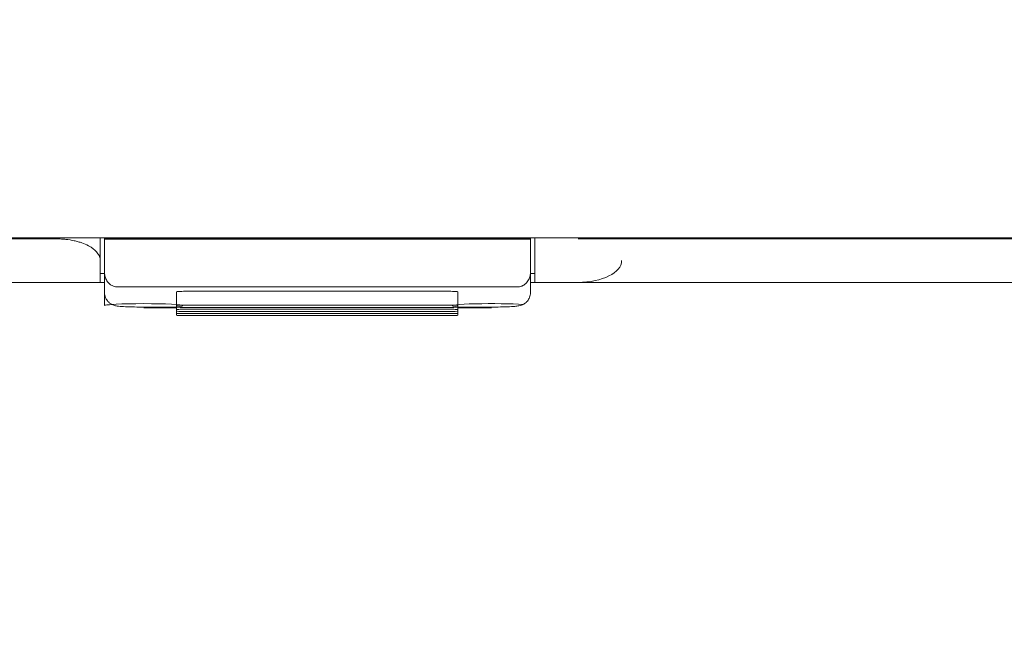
# Model space of a CAD drawing. Header units: millimetres. Extents: x -1114 to 1396, y -630 to 631.
# Tile 162 of 256: x -28 to -6, y -190 to -176. Entities that reach past the tile are written whole.
import ezdxf

# ---------------------------------------------------------------- set-up
doc = ezdxf.new("R2010")
doc.units = ezdxf.units.MM
doc.header["$MEASUREMENT"] = 0

msp = doc.modelspace()

# ---------------------------------------------------------------- linework, layer by layer
at = {"lineweight": 18}
for points, knots in [([(1038.9843, -629.7647), (1038.9843, -629.7647), (-1111.4882, -629.7647), (-1111.4882, -629.7647), (-1111.4882, -629.7647), (-1111.4882, -629.7647), (-1111.4882, 630.7883), (-1111.4882, 630.7883), (-1111.4882, 630.7883), (-1111.4882, 630.7883), (1038.9843, 630.7883), (1038.9843, 630.7883)], [0, 0, 0, 0, 0.3333333, 0.3333333, 0.3333333, 0.3333333, 0.6666667, 0.6666667, 0.6666667, 0.6666667, 1, 1, 1, 1]), ([(-27.6436, -180.9695), (-30.8386, -180.9695), (-34.0355, -180.9695), (-37.2345, -180.9695), (-37.2345, -180.9695), (-37.6344, -180.9695), (-38.0344, -180.9695), (-38.4343, -180.9695), (-38.4343, -180.9695), (-38.8343, -180.9695), (-39.2351, -180.9695), (-39.6324, -180.9695), (-39.6324, -180.9695), (-40.0296, -180.9695), (-40.4228, -180.9695), (-40.8062, -180.9695), (-40.8062, -180.9695), (-41.1895, -180.9695), (-41.5614, -180.9695), (-41.9219, -180.9695), (-41.9219, -180.9695), (-42.643, -180.9695), (-43.3268, -180.9695), (-44.0318, -180.9695), (-44.0318, -180.9695), (-44.7368, -180.9695), (-45.455, -180.9695), (-46.1615, -180.9695)], [0, 0, 0, 0, 0.1428571, 0.1428571, 0.1428571, 0.1428571, 0.2857143, 0.2857143, 0.2857143, 0.2857143, 0.4285714, 0.4285714, 0.4285714, 0.4285714, 0.5714286, 0.5714286, 0.5714286, 0.5714286, 0.7142857, 0.7142857, 0.7142857, 0.7142857, 0.8571429, 0.8571429, 0.8571429, 0.8571429, 1, 1, 1, 1]), ([(-26.6436, -181.4695), (-26.6436, -181.4382), (-26.6494, -181.4074), (-26.6609, -181.3769), (-26.6609, -181.3769), (-26.6666, -181.3617), (-26.6737, -181.3466), (-26.6823, -181.3316), (-26.6823, -181.3316), (-26.691, -181.3166), (-26.701, -181.3017), (-26.7126, -181.2869), (-26.7126, -181.2869), (-26.7358, -181.2574), (-26.7643, -181.2292), (-26.7982, -181.2024), (-26.7982, -181.2024), (-26.8151, -181.189), (-26.8334, -181.1759), (-26.8531, -181.1632), (-26.8531, -181.1632), (-26.8728, -181.1505), (-26.894, -181.1381), (-26.9166, -181.1262), (-26.9166, -181.1262), (-26.9618, -181.1022), (-27.0113, -181.0807), (-27.0653, -181.0616), (-27.0653, -181.0616), (-27.0923, -181.052), (-27.1204, -181.0431), (-27.1497, -181.0347), (-27.1497, -181.0347), (-27.1643, -181.0306), (-27.1792, -181.0266), (-27.1945, -181.0228), (-27.1945, -181.0228), (-27.2097, -181.0189), (-27.2253, -181.0153), (-27.2409, -181.0118), (-27.2409, -181.0118), (-27.3035, -180.998), (-27.3685, -180.9876), (-27.4358, -180.9804), (-27.4358, -180.9804), (-27.4694, -180.9768), (-27.5037, -180.9741), (-27.5386, -180.9723), (-27.5386, -180.9723), (-27.5735, -180.9704), (-27.6084, -180.9695), (-27.6436, -180.9695)], [0, 0, 0, 0, 0.0769231, 0.0769231, 0.0769231, 0.0769231, 0.1538462, 0.1538462, 0.1538462, 0.1538462, 0.2307692, 0.2307692, 0.2307692, 0.2307692, 0.3076923, 0.3076923, 0.3076923, 0.3076923, 0.3846154, 0.3846154, 0.3846154, 0.3846154, 0.4615385, 0.4615385, 0.4615385, 0.4615385, 0.5384615, 0.5384615, 0.5384615, 0.5384615, 0.6153846, 0.6153846, 0.6153846, 0.6153846, 0.6923077, 0.6923077, 0.6923077, 0.6923077, 0.7692308, 0.7692308, 0.7692308, 0.7692308, 0.8461538, 0.8461538, 0.8461538, 0.8461538, 0.9230769, 0.9230769, 0.9230769, 0.9230769, 1, 1, 1, 1]), ([(-26.6436, -181.7695), (-26.6436, -181.7695), (-26.6436, -181.763), (-26.6436, -181.7511), (-26.6436, -181.7511), (-26.6436, -181.7481), (-26.6436, -181.7448), (-26.6436, -181.7412), (-26.6436, -181.7412), (-26.6436, -181.7375), (-26.6436, -181.7337), (-26.6436, -181.7295), (-26.6436, -181.7295), (-26.6436, -181.7213), (-26.6436, -181.7121), (-26.6436, -181.702), (-26.6436, -181.702), (-26.6436, -181.692), (-26.6436, -181.6812), (-26.6436, -181.6697), (-26.6436, -181.6697), (-26.6436, -181.6582), (-26.6436, -181.6461), (-26.6436, -181.6335), (-26.6436, -181.6335), (-26.6436, -181.6084), (-26.6436, -181.5817), (-26.6436, -181.554), (-26.6436, -181.554), (-26.6436, -181.5262), (-26.6436, -181.4973), (-26.6436, -181.4677), (-26.6436, -181.4677), (-26.6436, -181.438), (-26.6436, -181.4076), (-26.6436, -181.3766), (-26.6436, -181.3766), (-26.6436, -181.3456), (-26.6436, -181.314), (-26.6436, -181.282), (-26.6436, -181.282), (-26.6436, -181.25), (-26.6436, -181.2176), (-26.6436, -181.185), (-26.6436, -181.185), (-26.6436, -181.1197), (-26.6436, -181.0534), (-26.6436, -180.9864), (-26.6436, -180.9864), (-26.6436, -180.9767), (-26.6436, -180.967), (-26.6436, -180.9573)], [0, 0, 0, 0, 0.0769231, 0.0769231, 0.0769231, 0.0769231, 0.1538462, 0.1538462, 0.1538462, 0.1538462, 0.2307692, 0.2307692, 0.2307692, 0.2307692, 0.3076923, 0.3076923, 0.3076923, 0.3076923, 0.3846154, 0.3846154, 0.3846154, 0.3846154, 0.4615385, 0.4615385, 0.4615385, 0.4615385, 0.5384615, 0.5384615, 0.5384615, 0.5384615, 0.6153846, 0.6153846, 0.6153846, 0.6153846, 0.6923077, 0.6923077, 0.6923077, 0.6923077, 0.7692308, 0.7692308, 0.7692308, 0.7692308, 0.8461538, 0.8461538, 0.8461538, 0.8461538, 0.9230769, 0.9230769, 0.9230769, 0.9230769, 1, 1, 1, 1]), ([(-16.6436, -180.9481), (-16.6436, -180.9612), (-16.6436, -180.9743), (-16.6436, -180.9873), (-16.6436, -180.9873), (-16.6436, -181.0544), (-16.6436, -181.1208), (-16.6436, -181.186), (-16.6436, -181.186), (-16.6436, -181.2186), (-16.6436, -181.251), (-16.6436, -181.2829), (-16.6436, -181.2829), (-16.6436, -181.3149), (-16.6436, -181.3465), (-16.6436, -181.3774), (-16.6436, -181.3774), (-16.6436, -181.4084), (-16.6436, -181.4388), (-16.6436, -181.4684), (-16.6436, -181.4684), (-16.6436, -181.4879), (-16.6436, -181.507), (-16.6436, -181.5257)], [0, 0, 0, 0, 0.1666667, 0.1666667, 0.1666667, 0.1666667, 0.3333333, 0.3333333, 0.3333333, 0.3333333, 0.5, 0.5, 0.5, 0.5, 0.6666667, 0.6666667, 0.6666667, 0.6666667, 0.8333333, 0.8333333, 0.8333333, 0.8333333, 1, 1, 1, 1]), ([(-26.5436, -181.7442), (-26.5429, -181.7613), (-26.5423, -181.7784), (-26.5401, -181.7955), (-26.5401, -181.7955), (-26.5381, -181.8118), (-26.5346, -181.8281), (-26.5299, -181.8443), (-26.5299, -181.8443), (-26.5253, -181.8599), (-26.5197, -181.8755), (-26.5127, -181.8908), (-26.5127, -181.8908), (-26.506, -181.9057), (-26.498, -181.9204), (-26.4887, -181.9349), (-26.4887, -181.9349), (-26.4688, -181.9661), (-26.4427, -181.9967), (-26.4047, -182.0234), (-26.4047, -182.0234), (-26.3945, -182.0305), (-26.3836, -182.0373), (-26.3715, -182.0436), (-26.3715, -182.0436), (-26.3607, -182.0492), (-26.349, -182.0544), (-26.3362, -182.059), (-26.3362, -182.059), (-26.3222, -182.0641), (-26.3069, -182.0685), (-26.2905, -182.0711), (-26.2905, -182.0711), (-26.2755, -182.0735), (-26.2595, -182.0743), (-26.2436, -182.0752)], [0, 0, 0, 0, 0.1111111, 0.1111111, 0.1111111, 0.1111111, 0.2222222, 0.2222222, 0.2222222, 0.2222222, 0.3333333, 0.3333333, 0.3333333, 0.3333333, 0.4444444, 0.4444444, 0.4444444, 0.4444444, 0.5555556, 0.5555556, 0.5555556, 0.5555556, 0.6666667, 0.6666667, 0.6666667, 0.6666667, 0.7777778, 0.7777778, 0.7777778, 0.7777778, 0.8888889, 0.8888889, 0.8888889, 0.8888889, 1, 1, 1, 1]), ([(-17.0436, -182.0752), (-17.0267, -182.0752), (-17.0105, -182.0736), (-16.9947, -182.0708), (-16.9947, -182.0708), (-16.979, -182.0679), (-16.9646, -182.0639), (-16.9511, -182.0591), (-16.9511, -182.0591), (-16.9444, -182.0567), (-16.9379, -182.054), (-16.9317, -182.0513), (-16.9317, -182.0513), (-16.9255, -182.0486), (-16.9196, -182.0457), (-16.914, -182.0427), (-16.914, -182.0427), (-16.9028, -182.0368), (-16.8925, -182.0304), (-16.8829, -182.0237), (-16.8829, -182.0237), (-16.8733, -182.017), (-16.8645, -182.01), (-16.8565, -182.0029), (-16.8565, -182.0029), (-16.8484, -181.9958), (-16.841, -181.9886), (-16.8342, -181.9812), (-16.8342, -181.9812), (-16.8205, -181.9665), (-16.8089, -181.9513), (-16.7989, -181.9357), (-16.7989, -181.9357), (-16.7889, -181.9201), (-16.7806, -181.9044), (-16.7736, -181.8886), (-16.7736, -181.8886), (-16.7667, -181.8728), (-16.7611, -181.8569), (-16.7567, -181.841), (-16.7567, -181.841), (-16.7478, -181.809), (-16.7436, -181.7767), (-16.7436, -181.7442)], [0, 0, 0, 0, 0.0909091, 0.0909091, 0.0909091, 0.0909091, 0.1818182, 0.1818182, 0.1818182, 0.1818182, 0.2727273, 0.2727273, 0.2727273, 0.2727273, 0.3636364, 0.3636364, 0.3636364, 0.3636364, 0.4545455, 0.4545455, 0.4545455, 0.4545455, 0.5454545, 0.5454545, 0.5454545, 0.5454545, 0.6363636, 0.6363636, 0.6363636, 0.6363636, 0.7272727, 0.7272727, 0.7272727, 0.7272727, 0.8181818, 0.8181818, 0.8181818, 0.8181818, 0.9090909, 0.9090909, 0.9090909, 0.9090909, 1, 1, 1, 1]), ([(-26.6436, -181.9695), (-26.7566, -181.9695), (-26.8696, -181.9695), (-26.9826, -181.9695), (-26.9826, -181.9695), (-30.8906, -181.9695), (-34.7959, -181.9695), (-38.6977, -181.9695), (-38.6977, -181.9695), (-39.5831, -181.9695), (-40.4682, -181.9695), (-41.4183, -181.9695), (-41.4183, -181.9695), (-42.3684, -181.9695), (-43.3834, -181.9695), (-44.3785, -181.9695), (-44.3785, -181.9695), (-45.3736, -181.9695), (-46.3488, -181.9695), (-47.3374, -181.9695)], [0, 0, 0, 0, 0.2, 0.2, 0.2, 0.2, 0.4, 0.4, 0.4, 0.4, 0.6, 0.6, 0.6, 0.6, 0.8, 0.8, 0.8, 0.8, 1, 1, 1, 1]), ([(-24.6897, -182.176), (-24.7428, -182.176), (-24.7936, -182.1772), (-24.8312, -182.1791), (-24.8312, -182.1791), (-24.8687, -182.1811), (-24.8897, -182.1837), (-24.8897, -182.1865)], [0, 0, 0, 0, 0.5, 0.5, 0.5, 0.5, 1, 1, 1, 1]), ([(-18.415, -182.1865), (-18.415, -182.1837), (-18.436, -182.1811), (-18.4735, -182.1791), (-18.4735, -182.1791), (-18.511, -182.1771), (-18.5619, -182.176), (-18.615, -182.176)], [0, 0, 0, 0, 0.5, 0.5, 0.5, 0.5, 1, 1, 1, 1]), ([(-26.5436, -182.207), (-26.5431, -182.2453), (-26.5366, -182.281), (-26.5236, -182.3149), (-26.5236, -182.3149), (-26.5129, -182.3428), (-26.4978, -182.3694), (-26.4794, -182.393), (-26.4794, -182.393), (-26.4639, -182.4129), (-26.446, -182.4307), (-26.4265, -182.4458), (-26.4265, -182.4458), (-26.4097, -182.4589), (-26.3916, -182.4701), (-26.3738, -182.4789), (-26.3738, -182.4789), (-26.3586, -182.4865), (-26.3436, -182.4923), (-26.3301, -182.4968), (-26.3301, -182.4968), (-26.3172, -182.5011), (-26.3057, -182.5041), (-26.2952, -182.5065), (-26.2952, -182.5065), (-26.2797, -182.51), (-26.2664, -182.5123), (-26.2528, -182.5143), (-26.2528, -182.5143), (-26.2099, -182.5206), (-26.1639, -182.5243), (-26.1059, -182.5275), (-26.1059, -182.5275), (-26.0499, -182.5307), (-25.9826, -182.5334), (-25.9089, -182.5352), (-25.9089, -182.5352), (-25.839, -182.537), (-25.7634, -182.538), (-25.6875, -182.5383), (-25.6875, -182.5383), (-25.6729, -182.5384), (-25.6583, -182.5384), (-25.6436, -182.5384)], [0, 0, 0, 0, 0.0909091, 0.0909091, 0.0909091, 0.0909091, 0.1818182, 0.1818182, 0.1818182, 0.1818182, 0.2727273, 0.2727273, 0.2727273, 0.2727273, 0.3636364, 0.3636364, 0.3636364, 0.3636364, 0.4545455, 0.4545455, 0.4545455, 0.4545455, 0.5454545, 0.5454545, 0.5454545, 0.5454545, 0.6363636, 0.6363636, 0.6363636, 0.6363636, 0.7272727, 0.7272727, 0.7272727, 0.7272727, 0.8181818, 0.8181818, 0.8181818, 0.8181818, 0.9090909, 0.9090909, 0.9090909, 0.9090909, 1, 1, 1, 1]), ([(-17.6436, -182.5384), (-17.5892, -182.5384), (-17.537, -182.538), (-17.4859, -182.5373), (-17.4859, -182.5373), (-17.4101, -182.5363), (-17.3368, -182.5345), (-17.2721, -182.5319), (-17.2721, -182.5319), (-17.2047, -182.5292), (-17.1466, -182.5257), (-17.1, -182.5217), (-17.1, -182.5217), (-17.0673, -182.519), (-17.0402, -182.5159), (-17.0081, -182.5099), (-17.0081, -182.5099), (-16.9912, -182.5067), (-16.9729, -182.5026), (-16.9505, -182.4946), (-16.9505, -182.4946), (-16.9331, -182.4884), (-16.9133, -182.4797), (-16.8941, -182.4685), (-16.8941, -182.4685), (-16.871, -182.455), (-16.8488, -182.4378), (-16.8292, -182.4177), (-16.8292, -182.4177), (-16.8067, -182.3945), (-16.7877, -182.3675), (-16.7735, -182.338), (-16.7735, -182.338), (-16.7579, -182.3056), (-16.7481, -182.27), (-16.7448, -182.2343), (-16.7448, -182.2343), (-16.744, -182.2253), (-16.7436, -182.2162), (-16.7436, -182.207)], [0, 0, 0, 0, 0.1, 0.1, 0.1, 0.1, 0.2, 0.2, 0.2, 0.2, 0.3, 0.3, 0.3, 0.3, 0.4, 0.4, 0.4, 0.4, 0.5, 0.5, 0.5, 0.5, 0.6, 0.6, 0.6, 0.6, 0.7, 0.7, 0.7, 0.7, 0.8, 0.8, 0.8, 0.8, 0.9, 0.9, 0.9, 0.9, 1, 1, 1, 1]), ([(-25.6405, -182.5537), (-25.1446, -182.5536), (-24.7435, -182.5325), (-24.7436, -182.5066), (-24.7436, -182.5066), (-24.7437, -182.4806), (-25.1449, -182.4595), (-25.6409, -182.4595), (-25.6409, -182.4595), (-26.1368, -182.4594), (-26.5405, -182.4803), (-26.5435, -182.5063)], [0, 0, 0, 0, 0.3333333, 0.3333333, 0.3333333, 0.3333333, 0.6666667, 0.6666667, 0.6666667, 0.6666667, 1, 1, 1, 1]), ([(-24.6897, -182.4942), (-24.7428, -182.4942), (-24.7936, -182.4953), (-24.8312, -182.4973), (-24.8312, -182.4973), (-24.8687, -182.4992), (-24.8897, -182.5019), (-24.8897, -182.5047)], [0, 0, 0, 0, 0.5, 0.5, 0.5, 0.5, 1, 1, 1, 1]), ([(-24.8897, -182.5361), (-24.8897, -182.5388), (-24.8687, -182.5415), (-24.8312, -182.5435), (-24.8312, -182.5435), (-24.7936, -182.5454), (-24.7428, -182.5465), (-24.6897, -182.5465)], [0, 0, 0, 0, 0.5, 0.5, 0.5, 0.5, 1, 1, 1, 1]), ([(-24.6897, -182.5889), (-24.7428, -182.5889), (-24.7936, -182.59), (-24.8312, -182.592), (-24.8312, -182.592), (-24.8687, -182.5939), (-24.8897, -182.5966), (-24.8897, -182.5994)], [0, 0, 0, 0, 0.5, 0.5, 0.5, 0.5, 1, 1, 1, 1]), ([(-24.8897, -182.6308), (-24.8897, -182.6335), (-24.8687, -182.6362), (-24.8312, -182.6382), (-24.8312, -182.6382), (-24.7936, -182.6401), (-24.7428, -182.6412), (-24.6897, -182.6412)], [0, 0, 0, 0, 0.5, 0.5, 0.5, 0.5, 1, 1, 1, 1]), ([(-18.415, -182.5047), (-18.415, -182.5019), (-18.436, -182.4992), (-18.4735, -182.4973), (-18.4735, -182.4973), (-18.511, -182.4953), (-18.5619, -182.4942), (-18.615, -182.4942)], [0, 0, 0, 0, 0.5, 0.5, 0.5, 0.5, 1, 1, 1, 1]), ([(-18.615, -182.5465), (-18.5619, -182.5465), (-18.511, -182.5454), (-18.4735, -182.5435), (-18.4735, -182.5435), (-18.436, -182.5415), (-18.415, -182.5388), (-18.415, -182.5361)], [0, 0, 0, 0, 0.5, 0.5, 0.5, 0.5, 1, 1, 1, 1]), ([(-18.415, -182.5994), (-18.415, -182.5966), (-18.436, -182.5939), (-18.4735, -182.592), (-18.4735, -182.592), (-18.511, -182.59), (-18.5619, -182.5889), (-18.615, -182.5889)], [0, 0, 0, 0, 0.5, 0.5, 0.5, 0.5, 1, 1, 1, 1]), ([(-18.615, -182.6412), (-18.5619, -182.6412), (-18.511, -182.6401), (-18.4735, -182.6382), (-18.4735, -182.6382), (-18.436, -182.6362), (-18.415, -182.6335), (-18.415, -182.6308)], [0, 0, 0, 0, 0.5, 0.5, 0.5, 0.5, 1, 1, 1, 1]), ([(-16.9173, -182.4787), (-17.1683, -182.4608), (-17.6249, -182.4545), (-18.0125, -182.4636), (-18.0125, -182.4636), (-18.4001, -182.4727), (-18.613, -182.4948), (-18.5233, -182.5165), (-18.5233, -182.5165), (-18.4335, -182.5383), (-18.0654, -182.5538), (-17.6405, -182.5537)], [0, 0, 0, 0, 0.3333333, 0.3333333, 0.3333333, 0.3333333, 0.6666667, 0.6666667, 0.6666667, 0.6666667, 1, 1, 1, 1]), ([(-24.6897, -182.6836), (-24.7428, -182.6836), (-24.7936, -182.6847), (-24.8312, -182.6867), (-24.8312, -182.6867), (-24.8687, -182.6886), (-24.8897, -182.6913), (-24.8897, -182.6941)], [0, 0, 0, 0, 0.5, 0.5, 0.5, 0.5, 1, 1, 1, 1]), ([(-24.8897, -182.7255), (-24.8897, -182.7282), (-24.8687, -182.7309), (-24.8312, -182.7329), (-24.8312, -182.7329), (-24.7936, -182.7348), (-24.7428, -182.7359), (-24.6897, -182.7359)], [0, 0, 0, 0, 0.5, 0.5, 0.5, 0.5, 1, 1, 1, 1]), ([(-18.415, -182.6941), (-18.415, -182.6913), (-18.436, -182.6886), (-18.4735, -182.6867), (-18.4735, -182.6867), (-18.511, -182.6847), (-18.5619, -182.6836), (-18.615, -182.6836)], [0, 0, 0, 0, 0.5, 0.5, 0.5, 0.5, 1, 1, 1, 1]), ([(-18.615, -182.7359), (-18.5619, -182.7359), (-18.511, -182.7348), (-18.4735, -182.7329), (-18.4735, -182.7329), (-18.436, -182.7309), (-18.415, -182.7282), (-18.415, -182.7255)], [0, 0, 0, 0, 0.5, 0.5, 0.5, 0.5, 1, 1, 1, 1])]:
    msp.add_open_spline(points, degree=3, knots=knots, dxfattribs=at)
for points in [[(6.4592, -180.9479), (6.4592, -180.9479), (-49.7463, -180.9479), (-49.7463, -180.9479)], [(-26.6436, -181.4667), (-26.6436, -181.4667), (-26.6436, -180.9479), (-26.6436, -180.9479)], [(-26.6436, -180.9479), (-26.6436, -180.9479), (-26.6436, -181.4695), (-26.6436, -181.4695)], [(-26.5436, -180.9504), (-26.5436, -180.9504), (-26.5436, -180.9479), (-26.5436, -180.9479)], [(-26.5436, -180.9504), (-26.5436, -180.9504), (-26.5436, -180.972), (-26.5436, -180.972)], [(-16.7436, -180.9504), (-16.7436, -180.9504), (-26.5436, -180.9504), (-26.5436, -180.9504)], [(-26.5436, -180.972), (-26.5436, -181.2294), (-26.5436, -181.4868), (-26.5436, -181.7442)], [(-16.7436, -180.9721), (-20.0102, -180.972), (-23.2769, -180.972), (-26.5436, -180.972)], [(-16.7436, -180.9479), (-16.7436, -180.9479), (-16.7436, -180.9504), (-16.7436, -180.9504)], [(-16.7436, -180.9504), (-16.7436, -180.9504), (-16.7436, -180.9721), (-16.7436, -180.9721)], [(-16.7436, -181.7442), (-16.7436, -181.4868), (-16.7436, -181.2295), (-16.7436, -180.9721)], [(-16.6436, -180.9479), (-16.6436, -180.9479), (-16.6436, -181.4667), (-16.6436, -181.4667)], [(-16.6436, -181.4695), (-16.6436, -181.4695), (-16.6436, -180.9479), (-16.6436, -180.9479)], [(1.0592, -180.9695), (1.0592, -180.9695), (-15.6436, -180.9695), (-15.6436, -180.9695)], [(-26.6436, -181.9694), (-26.6436, -181.8028), (-26.6436, -181.6362), (-26.6436, -181.4695)], [(-16.6436, -181.4695), (-16.6436, -181.4695), (-16.6436, -181.9695), (-16.6436, -181.9695)], [(-15.6436, -181.9695), (-15.0913, -181.9695), (-14.6436, -181.7456), (-14.6436, -181.4695)], [(-26.5436, -181.7695), (-26.5436, -181.7695), (-26.6436, -181.7695), (-26.6436, -181.7695)], [(-26.5436, -182.207), (-26.5436, -182.207), (-26.5436, -181.7442), (-26.5436, -181.7442)], [(-26.5436, -182.5063), (-26.5436, -182.5063), (-26.5436, -181.7463), (-26.5436, -181.7463)], [(-16.7436, -181.7442), (-16.7436, -181.7442), (-16.7436, -182.207), (-16.7436, -182.207)], [(-16.7436, -181.7481), (-16.7436, -181.7481), (-16.7436, -182.207), (-16.7436, -182.207)], [(-16.6436, -181.7695), (-16.6436, -181.7695), (-16.7436, -181.7695), (-16.7436, -181.7695)], [(-26.5436, -181.9695), (-26.5436, -181.9695), (-26.6436, -181.9695), (-26.6436, -181.9695)], [(-17.0436, -182.0752), (-17.0436, -182.0752), (-26.2436, -182.0752), (-26.2436, -182.0752)], [(-24.8897, -182.3454), (-24.8897, -182.3454), (-24.8897, -182.1864), (-24.8897, -182.1864)], [(-24.8897, -182.5047), (-24.8897, -182.5047), (-24.8897, -182.1865), (-24.8897, -182.1865)], [(-24.6897, -182.176), (-24.6897, -182.176), (-18.615, -182.176), (-18.615, -182.176)], [(-18.415, -182.5047), (-18.415, -182.5047), (-18.415, -182.1865), (-18.415, -182.1865)], [(-16.6436, -181.9695), (-16.6436, -181.9695), (-16.7436, -181.9695), (-16.7436, -181.9695)], [(1.0592, -181.9695), (1.0592, -181.9695), (-16.6436, -181.9695), (-16.6436, -181.9695)], [(-24.8897, -182.5045), (-24.8897, -182.5045), (-24.8897, -182.3454), (-24.8897, -182.3454)], [(-26.3439, -182.477), (-26.4719, -182.4853), (-26.5423, -182.4956), (-26.5435, -182.5063)], [(-25.6436, -182.538), (-25.6436, -182.538), (-25.6436, -182.5384), (-25.6436, -182.5384)], [(-25.6436, -182.5384), (-25.6436, -182.5384), (-24.8897, -182.5384), (-24.8897, -182.5384)], [(-24.8866, -182.5537), (-24.8866, -182.5537), (-25.6405, -182.5537), (-25.6405, -182.5537)], [(-24.8897, -182.5047), (-24.8897, -182.5047), (-24.8897, -182.5361), (-24.8897, -182.5361)], [(-24.8897, -182.5992), (-24.8897, -182.5992), (-24.8897, -182.5361), (-24.8897, -182.5361)], [(-24.8897, -182.5994), (-24.8897, -182.5994), (-24.8897, -182.5361), (-24.8897, -182.5361)], [(-24.8897, -182.5994), (-24.8897, -182.5994), (-24.8897, -182.6308), (-24.8897, -182.6308)], [(-24.8897, -182.6939), (-24.8897, -182.6939), (-24.8897, -182.6308), (-24.8897, -182.6308)], [(-24.8897, -182.6941), (-24.8897, -182.6941), (-24.8897, -182.6308), (-24.8897, -182.6308)], [(-18.615, -182.4942), (-18.615, -182.4942), (-24.6897, -182.4942), (-24.6897, -182.4942)], [(-24.6897, -182.5465), (-24.6897, -182.5465), (-18.615, -182.5465), (-18.615, -182.5465)], [(-18.615, -182.5889), (-18.615, -182.5889), (-24.6897, -182.5889), (-24.6897, -182.5889)], [(-24.6897, -182.6412), (-24.6897, -182.6412), (-18.615, -182.6412), (-18.615, -182.6412)], [(-18.4151, -182.5384), (-18.4151, -182.5384), (-17.6436, -182.5384), (-17.6436, -182.5384)], [(-18.415, -182.5361), (-18.415, -182.5361), (-18.415, -182.5047), (-18.415, -182.5047)], [(-18.415, -182.5994), (-18.415, -182.5994), (-18.415, -182.5361), (-18.415, -182.5361)], [(-18.415, -182.6308), (-18.415, -182.6308), (-18.415, -182.5994), (-18.415, -182.5994)], [(-18.415, -182.6308), (-18.415, -182.6308), (-18.415, -182.6939), (-18.415, -182.6939)], [(-18.415, -182.6941), (-18.415, -182.6941), (-18.415, -182.6308), (-18.415, -182.6308)], [(-17.6405, -182.5537), (-17.6405, -182.5537), (-18.412, -182.5537), (-18.412, -182.5537)], [(-17.6436, -182.538), (-17.6436, -182.538), (-17.6436, -182.5384), (-17.6436, -182.5384)], [(-24.8897, -182.6941), (-24.8897, -182.6941), (-24.8897, -182.7255), (-24.8897, -182.7255)], [(-18.615, -182.6836), (-18.615, -182.6836), (-24.6897, -182.6836), (-24.6897, -182.6836)], [(-24.6897, -182.7359), (-24.6897, -182.7359), (-18.615, -182.7359), (-18.615, -182.7359)], [(-18.415, -182.7255), (-18.415, -182.7255), (-18.415, -182.6941), (-18.415, -182.6941)]]:
    msp.add_open_spline(points, degree=3, dxfattribs=at)

doc.saveas('drawing.dxf')
